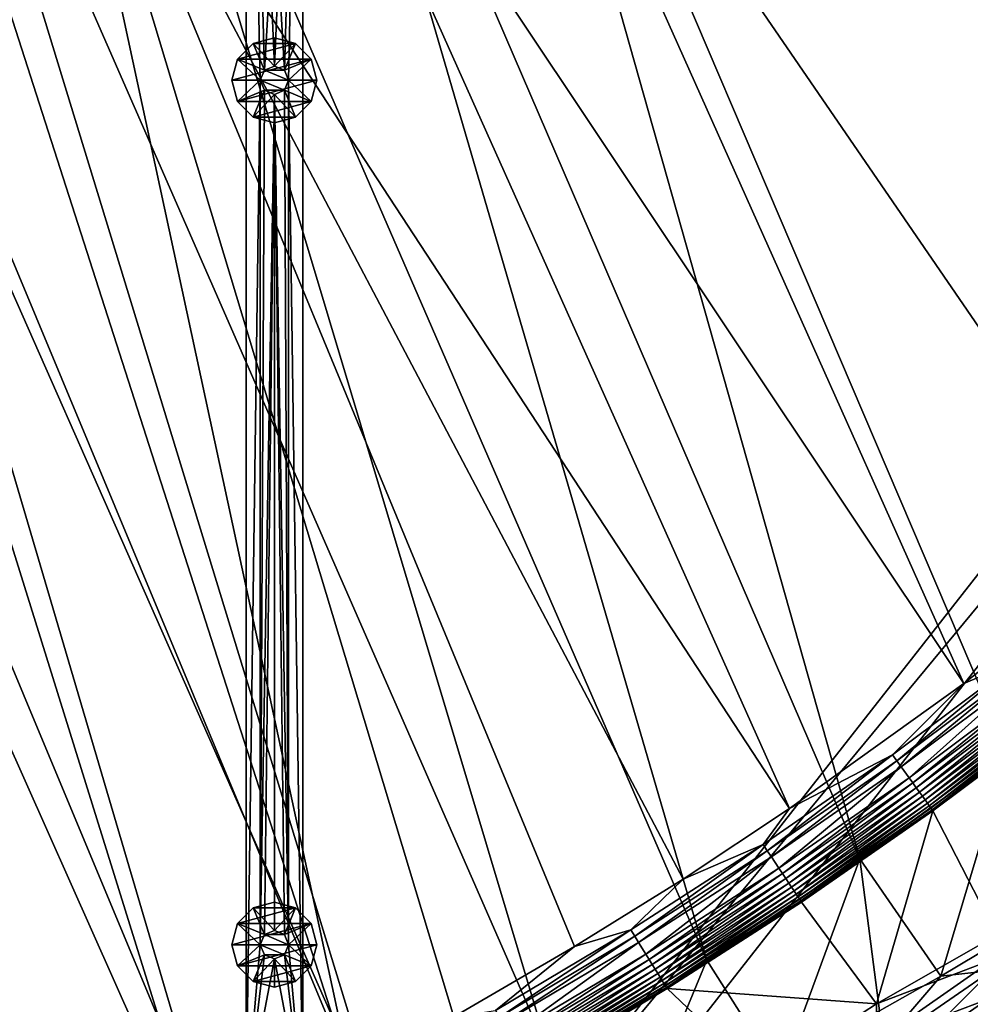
# Model space of a CAD drawing. Header units: metres. Extents: x 0 to 1501, y -1015 to 0.
# Tile 72 of 107: x 766 to 1102, y -639 to -292. Entities that reach past the tile are written whole.
import ezdxf

# ---------------------------------------------------------------- set-up
doc = ezdxf.new("R2010")
doc.units = ezdxf.units.M

msp = doc.modelspace()

# ---------------------------------------------------------------- linework, layer by layer
at = {"layer": 'None'}
for points in [[(863.073975, -123.910141, -406), (928.658752, -113.104782, -406), (1062.969604, -587.750427, -406)], [(1062.969604, -587.750427, -406), (928.658752, -113.104782, -406), (1115.29248, -549.992249, -406)], [(928.658752, -113.104782, -406), (1176.091064, -271.071716, -406), (1115.29248, -549.992249, -406)], [(797.747375, -137.438324, -406), (863.073975, -123.910141, -406), (1009.002441, -623.525391, -406)], [(1009.002441, -623.525391, -406), (863.073975, -123.910141, -406), (1062.969604, -587.750427, -406)], [(732.884949, -153.671341, -406), (797.747375, -137.438324, -406), (953.535645, -657.19519, -406)], [(953.535645, -657.19519, -406), (797.747375, -137.438324, -406), (1009.002441, -623.525391, -406)], [(852.363037, -155.16153, -403), (1099.690308, -525.830444, -403), (928.027771, -142.184464, -403)], [(1099.690308, -525.830444, -403), (1159.021484, -478.837067, -403), (928.027771, -142.184464, -403)], [(928.027771, -142.184464, -403), (1159.021484, -478.837067, -403), (1177.562988, -270.158661, -403)], [(668.619629, -172.593781, -406), (732.884949, -153.671341, -406), (896.670044, -688.680969, -406)], [(896.670044, -688.680969, -406), (732.884949, -153.671341, -406), (953.535645, -657.19519, -406)], [(777.408325, -171.755096, -403), (1038.202026, -569.963806, -403), (852.363037, -155.16153, -403)], [(1038.202026, -569.963806, -403), (1099.690308, -525.830444, -403), (852.363037, -155.16153, -403)], [(605.147095, -194.159134, -406), (668.619629, -172.593781, -406), (838.549561, -717.892029, -406)], [(838.549561, -717.892029, -406), (668.619629, -172.593781, -406), (896.670044, -688.680969, -406)], [(729.207825, -184.446411, -403), (883.227234, -663.339172, -403), (777.408325, -171.755096, -403)], [(962.287109, -618.693909, -403), (1000.588257, -594.864319, -403), (777.408325, -171.755096, -403)], [(1000.588257, -594.864319, -403), (1038.202026, -569.963806, -403), (777.408325, -171.755096, -403)], [(883.227234, -663.339172, -403), (919.637268, -643.513, -403), (777.408325, -171.755096, -403)], [(777.408325, -171.755096, -403), (919.637268, -643.513, -403), (962.287109, -618.693909, -403)], [(729.207825, -184.446411, -403), (688.716125, -196.364151, -403), (883.227234, -663.339172, -403)], [(542.608215, -218.322891, -406), (605.147095, -194.159134, -406), (779.312256, -744.756042, -406)], [(779.312256, -744.756042, -406), (605.147095, -194.159134, -406), (838.549561, -717.892029, -406)], [(688.716125, -196.364151, -403), (635.930908, -213.669968, -403), (833.802429, -688.34259, -403)], [(688.716125, -196.364151, -403), (833.802429, -688.34259, -403), (883.227234, -663.339172, -403)], [(635.930908, -213.669968, -403), (583.776184, -232.799683, -403), (783.53894, -711.620422, -403)], [(635.930908, -213.669968, -403), (783.53894, -711.620422, -403), (833.802429, -688.34259, -403)], [(719.086121, -769.217773, -406), (542.608215, -218.322891, -406), (779.312256, -744.756042, -406)], [(583.776184, -232.799683, -403), (732.65155, -733.082275, -403), (783.53894, -711.620422, -403)], [(1159.021484, -478.837067, -403), (1099.690308, -525.830444, -403), (1119.066162, -517.72699, -402.52005)], [(1119.066162, -517.72699, -402.52005), (1074.527222, -550.999573, -402.52005), (1076.058594, -553.125549, -401.92572)], [(1119.066162, -517.72699, -402.52005), (1099.690308, -525.830444, -403), (1074.527222, -550.999573, -402.52005)], [(1120.670288, -519.798645, -401.92572), (1119.066162, -517.72699, -402.52005), (1076.058594, -553.125549, -401.92572)], [(1120.670288, -519.798645, -401.92572), (1076.058594, -553.125549, -401.92572), (1077.553101, -555.200317, -401.100159)], [(1122.23584, -521.820374, -401.100159), (1120.670288, -519.798645, -401.92572), (1077.553101, -555.200317, -401.100159)], [(1122.23584, -521.820374, -401.100159), (1077.553101, -555.200317, -401.100159), (1080.378662, -559.122925, -398.780426)], [(1125.195557, -525.642761, -398.780426), (1122.23584, -521.820374, -401.100159), (1080.378662, -559.122925, -398.780426)], [(1099.690308, -525.830444, -403), (1038.202026, -569.963806, -403), (1074.527222, -550.999573, -402.52005)], [(1125.195557, -525.642761, -398.780426), (1080.378662, -559.122925, -398.780426), (1081.688477, -560.941284, -397.307617)], [(1126.567627, -527.414673, -397.307617), (1125.195557, -525.642761, -398.780426), (1081.688477, -560.941284, -397.307617)], [(1126.567627, -527.414673, -397.307617), (1081.688477, -560.941284, -397.307617), (1082.916016, -562.645386, -395.641296)], [(1127.853516, -529.075195, -395.641296), (1126.567627, -527.414673, -397.307617), (1082.916016, -562.645386, -395.641296)], [(1127.853516, -529.075195, -395.641296), (1082.916016, -562.645386, -395.641296), (1084.05127, -564.221497, -393.793457)], [(1129.042725, -530.611023, -393.793457), (1127.853516, -529.075195, -395.641296), (1084.05127, -564.221497, -393.793457)], [(1129.042725, -530.611023, -393.793457), (1084.05127, -564.221497, -393.793457), (1085.08606, -565.657959, -391.779236)], [(1130.126587, -532.010803, -391.779236), (1129.042725, -530.611023, -393.793457), (1085.08606, -565.657959, -391.779236)], [(1130.126587, -532.010803, -391.779236), (1085.08606, -565.657959, -391.779236), (1086.012207, -566.943787, -389.61441)], [(1131.096802, -533.263733, -389.61441), (1130.126587, -532.010803, -391.779236), (1086.012207, -566.943787, -389.61441)], [(1131.096802, -533.263733, -389.61441), (1086.012207, -566.943787, -389.61441), (1086.821899, -568.06781, -387.314758)], [(1131.944946, -534.35907, -387.314758), (1131.096802, -533.263733, -389.61441), (1086.821899, -568.06781, -387.314758)], [(1131.944946, -534.35907, -387.314758), (1086.821899, -568.06781, -387.314758), (1087.507813, -569.019958, -384.897552)], [(1132.66333, -535.286804, -384.897552), (1131.944946, -534.35907, -387.314758), (1087.507813, -569.019958, -384.897552)], [(1132.66333, -535.286804, -384.897552), (1087.507813, -569.019958, -384.897552), (1088.064819, -569.793335, -382.385681)], [(1133.246826, -536.040466, -382.385681), (1132.66333, -535.286804, -384.897552), (1088.064819, -569.793335, -382.385681)], [(1133.246826, -536.040466, -382.385681), (1088.064819, -569.793335, -382.385681), (1088.489136, -570.382263, -379.803467)], [(1133.691284, -536.614319, -379.803467), (1133.246826, -536.040466, -382.385681), (1088.489136, -570.382263, -379.803467)], [(1133.691284, -536.614319, -379.803467), (1088.489136, -570.382263, -379.803467), (1088.776123, -570.780823, -377.175201)], [(1133.981079, -537.013977, -377.175201), (1133.691284, -536.614319, -379.803467), (1088.776123, -570.780823, -377.175201)], [(1133.981079, -537.013977, -377.175201), (1088.776123, -570.780823, -377.175201), (1111.334717, -614.646179, -29.989656)], [(1074.527222, -550.999573, -402.52005), (1028.866821, -582.703247, -402.52005), (1030.323608, -584.880981, -401.92572)], [(1074.527222, -550.999573, -402.52005), (1038.202026, -569.963806, -403), (1028.866821, -582.703247, -402.52005)], [(1076.058594, -553.125549, -401.92572), (1074.527222, -550.999573, -402.52005), (1030.323608, -584.880981, -401.92572)], [(1062.969604, -587.750427, -406), (1115.29248, -549.992249, -406), (1091.629395, -629.163696, -47.648876)], [(1091.629395, -629.163696, -47.648876), (1115.29248, -549.992249, -406), (1149.077271, -594.906677, -6.098249)], [(1076.058594, -553.125549, -401.92572), (1030.323608, -584.880981, -401.92572), (1031.745361, -587.006287, -401.100159)], [(1077.553101, -555.200317, -401.100159), (1076.058594, -553.125549, -401.92572), (1031.745361, -587.006287, -401.100159)], [(1077.553101, -555.200317, -401.100159), (1031.745361, -587.006287, -401.100159), (1034.43335, -591.024475, -398.780426)], [(1080.378662, -559.122925, -398.780426), (1077.553101, -555.200317, -401.100159), (1034.43335, -591.024475, -398.780426)], [(1080.378662, -559.122925, -398.780426), (1034.43335, -591.024475, -398.780426), (1035.679443, -592.887085, -397.307617)], [(1081.688477, -560.941284, -397.307617), (1080.378662, -559.122925, -398.780426), (1035.679443, -592.887085, -397.307617)], [(1081.688477, -560.941284, -397.307617), (1035.679443, -592.887085, -397.307617), (1036.847168, -594.63269, -395.641296)], [(1082.916016, -562.645386, -395.641296), (1081.688477, -560.941284, -397.307617), (1036.847168, -594.63269, -395.641296)], [(1082.916016, -562.645386, -395.641296), (1036.847168, -594.63269, -395.641296), (1037.927246, -596.247192, -393.793457)], [(1084.05127, -564.221497, -393.793457), (1082.916016, -562.645386, -395.641296), (1037.927246, -596.247192, -393.793457)], [(1084.05127, -564.221497, -393.793457), (1037.927246, -596.247192, -393.793457), (1038.911499, -597.718628, -391.779236)], [(1085.08606, -565.657959, -391.779236), (1084.05127, -564.221497, -393.793457), (1038.911499, -597.718628, -391.779236)], [(1085.08606, -565.657959, -391.779236), (1038.911499, -597.718628, -391.779236), (1039.792603, -599.035767, -389.61441)], [(1086.012207, -566.943787, -389.61441), (1085.08606, -565.657959, -391.779236), (1039.792603, -599.035767, -389.61441)], [(1086.012207, -566.943787, -389.61441), (1039.792603, -599.035767, -389.61441), (1040.562866, -600.187195, -387.314758)], [(1086.821899, -568.06781, -387.314758), (1086.012207, -566.943787, -389.61441), (1040.562866, -600.187195, -387.314758)], [(1086.821899, -568.06781, -387.314758), (1040.562866, -600.187195, -387.314758), (1041.215332, -601.162476, -384.897552)], [(1087.507813, -569.019958, -384.897552), (1086.821899, -568.06781, -387.314758), (1041.215332, -601.162476, -384.897552)], [(1087.507813, -569.019958, -384.897552), (1041.215332, -601.162476, -384.897552), (1041.745361, -601.954712, -382.385681)], [(1088.064819, -569.793335, -382.385681), (1087.507813, -569.019958, -384.897552), (1041.745361, -601.954712, -382.385681)], [(1038.202026, -569.963806, -403), (1000.588257, -594.864319, -403), (1028.866821, -582.703247, -402.52005)], [(1088.064819, -569.793335, -382.385681), (1041.745361, -601.954712, -382.385681), (1042.148926, -602.557983, -379.803467)], [(1088.489136, -570.382263, -379.803467), (1088.064819, -569.793335, -382.385681), (1042.148926, -602.557983, -379.803467)], [(1088.489136, -570.382263, -379.803467), (1042.148926, -602.557983, -379.803467), (1042.428833, -602.96167, -377.175201)], [(1088.776123, -570.780823, -377.175201), (1088.489136, -570.382263, -379.803467), (1042.428833, -602.96167, -377.175201)], [(1088.776123, -570.780823, -377.175201), (1042.428833, -602.96167, -377.175201), (1068.918579, -638.870056, -60)], [(1088.776123, -570.780823, -377.175201), (1068.918579, -638.870056, -60), (1111.334717, -614.646179, -29.989656)], [(1028.866821, -582.703247, -402.52005), (982.141113, -612.802002, -402.52005), (983.521606, -615.02887, -401.92572)], [(1028.866821, -582.703247, -402.52005), (1000.588257, -594.864319, -403), (982.141113, -612.802002, -402.52005)], [(1030.323608, -584.880981, -401.92572), (1028.866821, -582.703247, -402.52005), (983.521606, -615.02887, -401.92572)], [(1030.323608, -584.880981, -401.92572), (983.521606, -615.02887, -401.92572), (984.868896, -617.202148, -401.100159)], [(1031.745361, -587.006287, -401.100159), (1030.323608, -584.880981, -401.92572), (984.868896, -617.202148, -401.100159)], [(1031.745361, -587.006287, -401.100159), (984.868896, -617.202148, -401.100159), (987.416138, -621.310974, -398.780426)], [(1034.43335, -591.024475, -398.780426), (1031.745361, -587.006287, -401.100159), (987.416138, -621.310974, -398.780426)], [(1009.002441, -623.525391, -406), (1062.969604, -587.750427, -406), (1034.834961, -664.224976, -63)], [(1062.969604, -587.750427, -406), (1069.902588, -641.350098, -63), (1034.834961, -664.224976, -63)], [(1069.902588, -641.350098, -63), (1062.969604, -587.750427, -406), (1091.629395, -629.163696, -47.648876)], [(1034.43335, -591.024475, -398.780426), (987.416138, -621.310974, -398.780426), (988.596924, -623.215698, -397.307617)], [(1035.679443, -592.887085, -397.307617), (1034.43335, -591.024475, -398.780426), (988.596924, -623.215698, -397.307617)], [(1035.679443, -592.887085, -397.307617), (988.596924, -623.215698, -397.307617), (989.703491, -625.000671, -395.641296)], [(1036.847168, -594.63269, -395.641296), (1035.679443, -592.887085, -397.307617), (989.703491, -625.000671, -395.641296)], [(1000.588257, -594.864319, -403), (962.287109, -618.693909, -403), (982.141113, -612.802002, -402.52005)], [(1036.847168, -594.63269, -395.641296), (989.703491, -625.000671, -395.641296), (990.726929, -626.651611, -393.793457)], [(1037.927246, -596.247192, -393.793457), (1036.847168, -594.63269, -395.641296), (990.726929, -626.651611, -393.793457)], [(1037.927246, -596.247192, -393.793457), (990.726929, -626.651611, -393.793457), (991.659729, -628.15625, -391.779236)], [(1038.911499, -597.718628, -391.779236), (1037.927246, -596.247192, -393.793457), (991.659729, -628.15625, -391.779236)], [(1091.629395, -629.163696, -47.648876), (1149.077271, -594.906677, -6.098249), (1109.601929, -627.140137, -33.975544)], [(1038.911499, -597.718628, -391.779236), (991.659729, -628.15625, -391.779236), (992.49469, -629.503113, -389.61441)], [(1039.792603, -599.035767, -389.61441), (1038.911499, -597.718628, -391.779236), (992.49469, -629.503113, -389.61441)], [(1039.792603, -599.035767, -389.61441), (992.49469, -629.503113, -389.61441), (993.224609, -630.680542, -387.314758)], [(1040.562866, -600.187195, -387.314758), (1039.792603, -599.035767, -389.61441), (993.224609, -630.680542, -387.314758)], [(1040.562866, -600.187195, -387.314758), (993.224609, -630.680542, -387.314758), (993.842834, -631.677795, -384.897552)], [(1041.215332, -601.162476, -384.897552), (1040.562866, -600.187195, -387.314758), (993.842834, -631.677795, -384.897552)], [(1041.215332, -601.162476, -384.897552), (993.842834, -631.677795, -384.897552), (994.345093, -632.487976, -382.385681)], [(1041.745361, -601.954712, -382.385681), (1041.215332, -601.162476, -384.897552), (994.345093, -632.487976, -382.385681)], [(1041.745361, -601.954712, -382.385681), (994.345093, -632.487976, -382.385681), (994.727478, -633.104797, -379.803467)], [(1042.148926, -602.557983, -379.803467), (1041.745361, -601.954712, -382.385681), (994.727478, -633.104797, -379.803467)], [(1042.148926, -602.557983, -379.803467), (994.727478, -633.104797, -379.803467), (994.994629, -633.517944, -377.175201)], [(1042.428833, -602.96167, -377.175201), (1042.148926, -602.557983, -379.803467), (994.994629, -633.517944, -377.175201)], [(1042.428833, -602.96167, -377.175201), (994.994629, -633.517944, -377.175201), (1068.918579, -638.870056, -60)], [(982.141113, -612.802002, -402.52005), (934.405334, -641.262634, -402.52005), (935.707886, -643.536011, -401.92572)], [(982.141113, -612.802002, -402.52005), (962.287109, -618.693909, -403), (934.405334, -641.262634, -402.52005)], [(983.521606, -615.02887, -401.92572), (982.141113, -612.802002, -402.52005), (935.707886, -643.536011, -401.92572)], [(1111.334717, -614.646179, -29.989656), (1068.918579, -638.870056, -60), (1110.314819, -623.118225, -29.987623)], [(983.521606, -615.02887, -401.92572), (935.707886, -643.536011, -401.92572), (936.979065, -645.754639, -401.100159)], [(984.868896, -617.202148, -401.100159), (983.521606, -615.02887, -401.92572), (936.979065, -645.754639, -401.100159)], [(984.868896, -617.202148, -401.100159), (936.979065, -645.754639, -401.100159), (939.382446, -649.949219, -398.780426)], [(987.416138, -621.310974, -398.780426), (984.868896, -617.202148, -401.100159), (939.382446, -649.949219, -398.780426)], [(962.287109, -618.693909, -403), (919.637268, -643.513, -403), (934.405334, -641.262634, -402.52005)], [(987.416138, -621.310974, -398.780426), (939.382446, -649.949219, -398.780426), (940.496582, -651.893677, -397.307617)], [(988.596924, -623.215698, -397.307617), (987.416138, -621.310974, -398.780426), (940.496582, -651.893677, -397.307617)], [(988.596924, -623.215698, -397.307617), (940.496582, -651.893677, -397.307617), (941.540649, -653.715942, -395.641296)], [(989.703491, -625.000671, -395.641296), (988.596924, -623.215698, -397.307617), (941.540649, -653.715942, -395.641296)], [(989.703491, -625.000671, -395.641296), (941.540649, -653.715942, -395.641296), (942.506348, -655.401306, -393.793457)], [(990.726929, -626.651611, -393.793457), (989.703491, -625.000671, -395.641296), (942.506348, -655.401306, -393.793457)], [(953.535645, -657.19519, -406), (1009.002441, -623.525391, -406), (977.723938, -698.892883, -63)], [(1009.002441, -623.525391, -406), (1034.834961, -664.224976, -63), (977.723938, -698.892883, -63)], [(1068.918579, -638.870056, -60), (1068.801636, -652.155579, -60), (1110.314819, -623.118225, -29.987623)], [(1110.314819, -623.118225, -29.987623), (1068.801636, -652.155579, -60), (1107.994873, -637.392578, -29.984549)], [(990.726929, -626.651611, -393.793457), (942.506348, -655.401306, -393.793457), (943.386475, -656.937378, -391.779236)], [(991.659729, -628.15625, -391.779236), (990.726929, -626.651611, -393.793457), (943.386475, -656.937378, -391.779236)], [(991.659729, -628.15625, -391.779236), (943.386475, -656.937378, -391.779236), (944.174255, -658.312378, -389.61441)], [(992.49469, -629.503113, -389.61441), (991.659729, -628.15625, -391.779236), (944.174255, -658.312378, -389.61441)], [(1107.326294, -641.428284, -33.891987), (1068.612061, -668.131714, -63), (1109.601929, -627.140137, -33.975544)], [(1068.612061, -668.131714, -63), (1069.688354, -654.694031, -63), (1109.601929, -627.140137, -33.975544)], [(1109.601929, -627.140137, -33.975544), (1069.688354, -654.694031, -63), (1091.629395, -629.163696, -47.648876)], [(992.49469, -629.503113, -389.61441), (944.174255, -658.312378, -389.61441), (944.862976, -659.514343, -387.314758)], [(993.224609, -630.680542, -387.314758), (992.49469, -629.503113, -389.61441), (944.862976, -659.514343, -387.314758)], [(993.224609, -630.680542, -387.314758), (944.862976, -659.514343, -387.314758), (945.446289, -660.532471, -384.897552)], [(993.842834, -631.677795, -384.897552), (993.224609, -630.680542, -387.314758), (945.446289, -660.532471, -384.897552)], [(993.842834, -631.677795, -384.897552), (945.446289, -660.532471, -384.897552), (945.920166, -661.359497, -382.385681)], [(994.345093, -632.487976, -382.385681), (993.842834, -631.677795, -384.897552), (945.920166, -661.359497, -382.385681)], [(1069.688354, -654.694031, -63), (1069.902588, -641.350098, -63), (1091.629395, -629.163696, -47.648876)], [(994.345093, -632.487976, -382.385681), (945.920166, -661.359497, -382.385681), (946.281006, -661.989258, -379.803467)], [(994.727478, -633.104797, -379.803467), (994.345093, -632.487976, -382.385681), (946.281006, -661.989258, -379.803467)], [(994.727478, -633.104797, -379.803467), (946.281006, -661.989258, -379.803467), (946.530518, -662.412903, -377.175201)], [(994.994629, -633.517944, -377.175201), (994.727478, -633.104797, -379.803467), (946.530518, -662.412903, -377.175201)], [(994.994629, -633.517944, -377.175201), (946.530518, -662.412903, -377.175201), (1028.373047, -665.224487, -60)], [(1068.918579, -638.870056, -60), (994.994629, -633.517944, -377.175201), (1028.373047, -665.224487, -60)], [(1028.373047, -665.224487, -60), (1068.801636, -652.155579, -60), (1068.918579, -638.870056, -60)], [(1068.801636, -652.155579, -60), (1067.826904, -665.480896, -60), (1107.994873, -637.392578, -29.984549)], [(1107.994873, -637.392578, -29.984549), (1067.826904, -665.480896, -60), (1104.93457, -651.539368, -29.981474)]]:
    msp.add_3dface(points, dxfattribs=at)
at = {"layer": 'None01'}
for points in [[(866.291931, -79.783813, -410), (846.291931, -79.783813, -410), (859.825745, -309.464569, -410)], [(846.291931, -79.783813, -410), (856.290222, -308.000092, -410), (859.825745, -309.464569, -410)], [(846.291931, -675.469116, -410), (851.290222, -313.000092, -410), (846.291931, -79.783813, -410)], [(851.290222, -313.000092, -410), (852.754639, -309.464569, -410), (846.291931, -79.783813, -410)], [(846.291931, -79.783813, -410), (852.754639, -309.464569, -410), (856.290222, -308.000092, -410)], [(846.291931, -79.783813, -430), (846.291931, -675.469116, -430), (846.291931, -79.783813, -410)], [(846.291931, -675.469116, -430), (846.291931, -675.469116, -410), (846.291931, -79.783813, -410)], [(866.291931, -79.783813, -430), (852.754639, -309.464569, -430), (846.291931, -79.783813, -430)], [(852.754639, -309.464569, -430), (851.290222, -313.000092, -430), (846.291931, -79.783813, -430)], [(846.291931, -79.783813, -430), (851.290222, -313.000092, -430), (846.291931, -675.469116, -430)], [(856.290222, -308.000092, -430), (852.754639, -309.464569, -430), (866.291931, -79.783813, -430)], [(859.825745, -309.464569, -430), (856.290222, -308.000092, -430), (866.291931, -79.783813, -430)], [(859.825745, -309.464569, -410), (861.290222, -313.000092, -410), (866.291931, -79.783813, -410)], [(859.825745, -309.464569, -430), (866.291931, -79.783813, -430), (861.290222, -313.000092, -430)], [(866.291931, -79.783813, -410), (861.290222, -313.000092, -410), (866.291931, -675.469116, -410)], [(866.291931, -79.783813, -430), (866.291931, -675.469116, -430), (861.290222, -313.000092, -430)], [(866.291931, -675.469116, -410), (866.291931, -675.469116, -430), (866.291931, -79.783813, -410)], [(866.291931, -675.469116, -430), (866.291931, -79.783813, -430), (866.291931, -79.783813, -410)], [(1420.450195, -116.977798, -410), (1404.711548, -104.637085, -410), (937.769287, -700.150574, -410)], [(1404.711548, -104.637085, -410), (1404.711548, -104.637085, -430), (937.769287, -700.150574, -410)], [(1404.711548, -104.637085, -430), (937.769287, -700.150574, -430), (937.769287, -700.150574, -410)], [(937.769287, -700.150574, -430), (1404.711548, -104.637085, -430), (1420.450195, -116.977798, -430)], [(953.507996, -712.491272, -410), (1420.450195, -116.977798, -410), (937.769287, -700.150574, -410)], [(953.507996, -712.491272, -430), (937.769287, -700.150574, -430), (1420.450195, -116.977798, -430)], [(953.507996, -712.491272, -410), (953.507996, -712.491272, -430), (1420.450195, -116.977798, -410)], [(953.507996, -712.491272, -430), (1420.450195, -116.977798, -430), (1420.450195, -116.977798, -410)], [(856.290222, -298.000092, -550), (848.790222, -300.009705, -550), (856.290222, -298.000092, -510)], [(848.790222, -300.009705, -550), (848.790222, -300.009705, -510), (856.290222, -298.000092, -510)], [(863.790222, -300.009705, -550), (848.790222, -300.009705, -550), (856.290222, -298.000092, -550)], [(856.290222, -308.000092, -510), (856.290222, -298.000092, -510), (848.790222, -300.009705, -510)], [(863.790222, -300.009705, -550), (856.290222, -298.000092, -550), (863.790222, -300.009705, -510)], [(856.290222, -298.000092, -550), (856.290222, -298.000092, -510), (863.790222, -300.009705, -510)], [(863.790222, -300.009705, -510), (856.290222, -298.000092, -510), (856.290222, -308.000092, -510)], [(848.790222, -300.009705, -550), (843.299805, -305.500092, -550), (848.790222, -300.009705, -510)], [(843.299805, -305.500092, -550), (843.299805, -305.500092, -510), (848.790222, -300.009705, -510)], [(869.280579, -305.500092, -550), (843.299805, -305.500092, -550), (863.790222, -300.009705, -550)], [(843.299805, -305.500092, -550), (848.790222, -300.009705, -550), (863.790222, -300.009705, -550)], [(848.790222, -300.009705, -510), (843.299805, -305.500092, -510), (852.754639, -309.464569, -510)], [(856.290222, -308.000092, -510), (848.790222, -300.009705, -510), (852.754639, -309.464569, -510)], [(859.825745, -309.464569, -510), (863.790222, -300.009705, -510), (856.290222, -308.000092, -510)], [(869.280579, -305.500092, -510), (863.790222, -300.009705, -510), (859.825745, -309.464569, -510)], [(869.280579, -305.500092, -550), (863.790222, -300.009705, -550), (869.280579, -305.500092, -510)], [(863.790222, -300.009705, -550), (863.790222, -300.009705, -510), (869.280579, -305.500092, -510)], [(843.299805, -305.500092, -550), (841.290222, -313.000092, -550), (843.299805, -305.500092, -510)], [(841.290222, -313.000092, -550), (841.290222, -313.000092, -510), (843.299805, -305.500092, -510)], [(871.290222, -313.000092, -550), (841.290222, -313.000092, -550), (869.280579, -305.500092, -550)], [(841.290222, -313.000092, -550), (843.299805, -305.500092, -550), (869.280579, -305.500092, -550)], [(843.299805, -305.500092, -510), (841.290222, -313.000092, -510), (851.290222, -313.000092, -510)], [(852.754639, -309.464569, -510), (843.299805, -305.500092, -510), (851.290222, -313.000092, -510)], [(861.290222, -313.000092, -510), (869.280579, -305.500092, -510), (859.825745, -309.464569, -510)], [(871.290222, -313.000092, -510), (869.280579, -305.500092, -510), (861.290222, -313.000092, -510)], [(871.290222, -313.000092, -550), (869.280579, -305.500092, -550), (871.290222, -313.000092, -510)], [(869.280579, -305.500092, -550), (869.280579, -305.500092, -510), (871.290222, -313.000092, -510)], [(856.290222, -308.000092, -410), (852.754639, -309.464569, -410), (856.290222, -308.000092, -408)], [(852.754639, -309.464569, -410), (852.754639, -309.464569, -408), (856.290222, -308.000092, -408)], [(856.290222, -308.000092, -408), (852.754639, -309.464569, -408), (859.825745, -309.464569, -408)], [(856.290222, -308.000092, -510), (852.754639, -309.464569, -510), (856.290222, -308.000092, -430)], [(852.754639, -309.464569, -510), (852.754639, -309.464569, -430), (856.290222, -308.000092, -430)], [(856.290222, -308.000092, -408), (859.825745, -309.464569, -408), (856.290222, -308.000092, -410)], [(859.825745, -309.464569, -408), (859.825745, -309.464569, -410), (856.290222, -308.000092, -410)], [(856.290222, -308.000092, -430), (859.825745, -309.464569, -430), (856.290222, -308.000092, -510)], [(859.825745, -309.464569, -430), (859.825745, -309.464569, -510), (856.290222, -308.000092, -510)], [(852.754639, -309.464569, -410), (851.290222, -313.000092, -410), (852.754639, -309.464569, -408)], [(851.290222, -313.000092, -410), (851.290222, -313.000092, -408), (852.754639, -309.464569, -408)], [(852.754639, -309.464569, -408), (851.290222, -313.000092, -408), (861.290222, -313.000092, -408)], [(852.754639, -309.464569, -510), (851.290222, -313.000092, -510), (852.754639, -309.464569, -430)], [(851.290222, -313.000092, -510), (851.290222, -313.000092, -430), (852.754639, -309.464569, -430)], [(852.754639, -309.464569, -408), (861.290222, -313.000092, -408), (859.825745, -309.464569, -408)], [(859.825745, -309.464569, -408), (861.290222, -313.000092, -408), (859.825745, -309.464569, -410)], [(861.290222, -313.000092, -408), (861.290222, -313.000092, -410), (859.825745, -309.464569, -410)], [(859.825745, -309.464569, -430), (861.290222, -313.000092, -430), (859.825745, -309.464569, -510)], [(861.290222, -313.000092, -430), (861.290222, -313.000092, -510), (859.825745, -309.464569, -510)], [(843.299805, -320.500092, -510), (841.290222, -313.000092, -510), (843.299805, -320.500092, -550)], [(841.290222, -313.000092, -510), (841.290222, -313.000092, -550), (843.299805, -320.500092, -550)], [(843.299805, -320.500092, -550), (841.290222, -313.000092, -550), (871.290222, -313.000092, -550)], [(851.290222, -313.000092, -510), (841.290222, -313.000092, -510), (843.299805, -320.500092, -510)], [(869.280579, -320.500092, -550), (843.299805, -320.500092, -550), (871.290222, -313.000092, -550)], [(851.290222, -313.000092, -510), (843.299805, -320.500092, -510), (852.754639, -316.535614, -510)], [(851.290222, -618.000122, -410), (851.290222, -313.000092, -410), (846.291931, -675.469116, -410)], [(851.290222, -313.000092, -430), (851.290222, -618.000122, -430), (846.291931, -675.469116, -430)], [(852.754639, -316.535614, -410), (851.290222, -313.000092, -410), (851.290222, -618.000122, -410)], [(851.290222, -313.000092, -410), (852.754639, -316.535614, -410), (851.290222, -313.000092, -408)], [(852.754639, -316.535614, -410), (852.754639, -316.535614, -408), (851.290222, -313.000092, -408)], [(851.290222, -313.000092, -408), (859.825745, -316.535614, -408), (861.290222, -313.000092, -408)], [(851.290222, -313.000092, -408), (852.754639, -316.535614, -408), (859.825745, -316.535614, -408)], [(851.290222, -313.000092, -510), (852.754639, -316.535614, -510), (851.290222, -313.000092, -430)], [(852.754639, -316.535614, -510), (852.754639, -316.535614, -430), (851.290222, -313.000092, -430)], [(851.290222, -313.000092, -430), (852.754639, -316.535614, -430), (851.290222, -618.000122, -430)], [(861.290222, -313.000092, -410), (859.825745, -316.535614, -410), (861.290222, -618.000122, -410)], [(861.290222, -313.000092, -408), (859.825745, -316.535614, -408), (861.290222, -313.000092, -410)], [(859.825745, -316.535614, -408), (859.825745, -316.535614, -410), (861.290222, -313.000092, -410)], [(861.290222, -313.000092, -430), (859.825745, -316.535614, -430), (861.290222, -313.000092, -510)], [(859.825745, -316.535614, -430), (859.825745, -316.535614, -510), (861.290222, -313.000092, -510)], [(859.825745, -316.535614, -510), (869.280579, -320.500092, -510), (861.290222, -313.000092, -510)], [(859.825745, -316.535614, -430), (861.290222, -313.000092, -430), (861.290222, -618.000122, -430)], [(861.290222, -313.000092, -410), (861.290222, -618.000122, -410), (866.291931, -675.469116, -410)], [(869.280579, -320.500092, -510), (871.290222, -313.000092, -510), (861.290222, -313.000092, -510)], [(861.290222, -313.000092, -430), (866.291931, -675.469116, -430), (861.290222, -618.000122, -430)], [(871.290222, -313.000092, -510), (869.280579, -320.500092, -510), (871.290222, -313.000092, -550)], [(869.280579, -320.500092, -510), (869.280579, -320.500092, -550), (871.290222, -313.000092, -550)], [(843.299805, -320.500092, -510), (848.790222, -325.990479, -510), (852.754639, -316.535614, -510)], [(852.754639, -316.535614, -510), (848.790222, -325.990479, -510), (856.290222, -318.000092, -510)], [(848.790222, -325.990479, -510), (856.290222, -328.000092, -510), (856.290222, -318.000092, -510)], [(852.754639, -316.535614, -410), (851.290222, -618.000122, -410), (856.290222, -318.000092, -410)], [(852.754639, -316.535614, -430), (856.290222, -318.000092, -430), (851.290222, -618.000122, -430)], [(851.290222, -618.000122, -410), (852.754639, -614.464539, -410), (856.290222, -318.000092, -410)], [(851.290222, -618.000122, -430), (856.290222, -318.000092, -430), (852.754639, -614.464539, -430)], [(852.754639, -316.535614, -410), (856.290222, -318.000092, -410), (852.754639, -316.535614, -408)], [(856.290222, -318.000092, -410), (856.290222, -318.000092, -408), (852.754639, -316.535614, -408)], [(852.754639, -316.535614, -408), (856.290222, -318.000092, -408), (859.825745, -316.535614, -408)], [(852.754639, -316.535614, -510), (856.290222, -318.000092, -510), (852.754639, -316.535614, -430)], [(856.290222, -318.000092, -510), (856.290222, -318.000092, -430), (852.754639, -316.535614, -430)], [(856.290222, -318.000092, -410), (852.754639, -614.464539, -410), (856.290222, -613.000122, -410)], [(856.290222, -318.000092, -430), (856.290222, -613.000122, -430), (852.754639, -614.464539, -430)], [(859.825745, -316.535614, -410), (856.290222, -318.000092, -410), (861.290222, -618.000122, -410)], [(859.825745, -316.535614, -408), (856.290222, -318.000092, -408), (859.825745, -316.535614, -410)], [(856.290222, -318.000092, -408), (856.290222, -318.000092, -410), (859.825745, -316.535614, -410)], [(859.825745, -316.535614, -430), (856.290222, -318.000092, -430), (859.825745, -316.535614, -510)], [(856.290222, -318.000092, -430), (856.290222, -318.000092, -510), (859.825745, -316.535614, -510)], [(856.290222, -318.000092, -510), (863.790222, -325.990479, -510), (859.825745, -316.535614, -510)], [(859.825745, -316.535614, -430), (861.290222, -618.000122, -430), (856.290222, -318.000092, -430)], [(861.290222, -618.000122, -410), (856.290222, -318.000092, -410), (859.825745, -614.464539, -410)], [(856.290222, -318.000092, -410), (856.290222, -613.000122, -410), (859.825745, -614.464539, -410)], [(856.290222, -318.000092, -510), (856.290222, -328.000092, -510), (863.790222, -325.990479, -510)], [(861.290222, -618.000122, -430), (859.825745, -614.464539, -430), (856.290222, -318.000092, -430)], [(856.290222, -318.000092, -430), (859.825745, -614.464539, -430), (856.290222, -613.000122, -430)], [(863.790222, -325.990479, -510), (869.280579, -320.500092, -510), (859.825745, -316.535614, -510)], [(848.790222, -325.990479, -510), (843.299805, -320.500092, -510), (848.790222, -325.990479, -550)], [(843.299805, -320.500092, -510), (843.299805, -320.500092, -550), (848.790222, -325.990479, -550)], [(848.790222, -325.990479, -550), (843.299805, -320.500092, -550), (869.280579, -320.500092, -550)], [(863.790222, -325.990479, -550), (848.790222, -325.990479, -550), (869.280579, -320.500092, -550)], [(869.280579, -320.500092, -510), (863.790222, -325.990479, -510), (869.280579, -320.500092, -550)], [(863.790222, -325.990479, -510), (863.790222, -325.990479, -550), (869.280579, -320.500092, -550)], [(856.290222, -328.000092, -510), (848.790222, -325.990479, -510), (856.290222, -328.000092, -550)], [(848.790222, -325.990479, -510), (848.790222, -325.990479, -550), (856.290222, -328.000092, -550)], [(863.790222, -325.990479, -550), (856.290222, -328.000092, -550), (848.790222, -325.990479, -550)], [(863.790222, -325.990479, -510), (856.290222, -328.000092, -510), (863.790222, -325.990479, -550)], [(856.290222, -328.000092, -510), (856.290222, -328.000092, -550), (863.790222, -325.990479, -550)], [(856.290222, -603.000122, -550), (848.790222, -605.009705, -550), (856.290222, -603.000122, -510)], [(848.790222, -605.009705, -550), (848.790222, -605.009705, -510), (856.290222, -603.000122, -510)], [(863.790222, -605.009705, -550), (848.790222, -605.009705, -550), (856.290222, -603.000122, -550)], [(856.290222, -613.000122, -510), (856.290222, -603.000122, -510), (848.790222, -605.009705, -510)], [(863.790222, -605.009705, -550), (856.290222, -603.000122, -550), (863.790222, -605.009705, -510)], [(856.290222, -603.000122, -550), (856.290222, -603.000122, -510), (863.790222, -605.009705, -510)], [(863.790222, -605.009705, -510), (856.290222, -603.000122, -510), (856.290222, -613.000122, -510)], [(848.790222, -605.009705, -550), (843.299805, -610.500122, -550), (848.790222, -605.009705, -510)], [(843.299805, -610.500122, -550), (843.299805, -610.500122, -510), (848.790222, -605.009705, -510)], [(869.280579, -610.500122, -550), (843.299805, -610.500122, -550), (863.790222, -605.009705, -550)], [(843.299805, -610.500122, -550), (848.790222, -605.009705, -550), (863.790222, -605.009705, -550)], [(848.790222, -605.009705, -510), (843.299805, -610.500122, -510), (852.754639, -614.464539, -510)], [(856.290222, -613.000122, -510), (848.790222, -605.009705, -510), (852.754639, -614.464539, -510)], [(859.825745, -614.464539, -510), (863.790222, -605.009705, -510), (856.290222, -613.000122, -510)], [(869.280579, -610.500122, -510), (863.790222, -605.009705, -510), (859.825745, -614.464539, -510)], [(869.280579, -610.500122, -550), (863.790222, -605.009705, -550), (869.280579, -610.500122, -510)], [(863.790222, -605.009705, -550), (863.790222, -605.009705, -510), (869.280579, -610.500122, -510)], [(843.299805, -610.500122, -550), (841.290222, -618.000122, -550), (843.299805, -610.500122, -510)], [(841.290222, -618.000122, -550), (841.290222, -618.000122, -510), (843.299805, -610.500122, -510)], [(871.290222, -618.000122, -550), (841.290222, -618.000122, -550), (869.280579, -610.500122, -550)], [(841.290222, -618.000122, -550), (843.299805, -610.500122, -550), (869.280579, -610.500122, -550)], [(843.299805, -610.500122, -510), (841.290222, -618.000122, -510), (851.290222, -618.000122, -510)], [(852.754639, -614.464539, -510), (843.299805, -610.500122, -510), (851.290222, -618.000122, -510)], [(861.290222, -618.000122, -510), (869.280579, -610.500122, -510), (859.825745, -614.464539, -510)], [(871.290222, -618.000122, -510), (869.280579, -610.500122, -510), (861.290222, -618.000122, -510)], [(871.290222, -618.000122, -550), (869.280579, -610.500122, -550), (871.290222, -618.000122, -510)], [(869.280579, -610.500122, -550), (869.280579, -610.500122, -510), (871.290222, -618.000122, -510)], [(852.754639, -614.464539, -410), (851.290222, -618.000122, -410), (852.754639, -614.464539, -408)], [(851.290222, -618.000122, -410), (851.290222, -618.000122, -408), (852.754639, -614.464539, -408)], [(852.754639, -614.464539, -408), (851.290222, -618.000122, -408), (861.290222, -618.000122, -408)], [(852.754639, -614.464539, -510), (851.290222, -618.000122, -510), (852.754639, -614.464539, -430)], [(851.290222, -618.000122, -510), (851.290222, -618.000122, -430), (852.754639, -614.464539, -430)], [(856.290222, -613.000122, -410), (852.754639, -614.464539, -410), (856.290222, -613.000122, -408)], [(852.754639, -614.464539, -410), (852.754639, -614.464539, -408), (856.290222, -613.000122, -408)], [(856.290222, -613.000122, -408), (852.754639, -614.464539, -408), (859.825745, -614.464539, -408)], [(856.290222, -613.000122, -510), (852.754639, -614.464539, -510), (856.290222, -613.000122, -430)], [(852.754639, -614.464539, -510), (852.754639, -614.464539, -430), (856.290222, -613.000122, -430)], [(852.754639, -614.464539, -408), (861.290222, -618.000122, -408), (859.825745, -614.464539, -408)], [(856.290222, -613.000122, -408), (859.825745, -614.464539, -408), (856.290222, -613.000122, -410)], [(859.825745, -614.464539, -408), (859.825745, -614.464539, -410), (856.290222, -613.000122, -410)], [(856.290222, -613.000122, -430), (859.825745, -614.464539, -430), (856.290222, -613.000122, -510)], [(859.825745, -614.464539, -430), (859.825745, -614.464539, -510), (856.290222, -613.000122, -510)], [(859.825745, -614.464539, -408), (861.290222, -618.000122, -408), (859.825745, -614.464539, -410)], [(861.290222, -618.000122, -408), (861.290222, -618.000122, -410), (859.825745, -614.464539, -410)], [(859.825745, -614.464539, -430), (861.290222, -618.000122, -430), (859.825745, -614.464539, -510)], [(861.290222, -618.000122, -430), (861.290222, -618.000122, -510), (859.825745, -614.464539, -510)], [(843.299805, -625.500122, -510), (841.290222, -618.000122, -510), (843.299805, -625.500122, -550)], [(841.290222, -618.000122, -510), (841.290222, -618.000122, -550), (843.299805, -625.500122, -550)], [(843.299805, -625.500122, -550), (841.290222, -618.000122, -550), (871.290222, -618.000122, -550)], [(851.290222, -618.000122, -510), (841.290222, -618.000122, -510), (843.299805, -625.500122, -510)], [(869.280579, -625.500122, -550), (843.299805, -625.500122, -550), (871.290222, -618.000122, -550)], [(851.290222, -618.000122, -510), (843.299805, -625.500122, -510), (852.754639, -621.535645, -510)], [(852.754639, -621.535645, -410), (851.290222, -618.000122, -410), (846.291931, -675.469116, -410)], [(846.291931, -675.469116, -430), (851.290222, -618.000122, -430), (852.754639, -621.535645, -430)], [(851.290222, -618.000122, -410), (852.754639, -621.535645, -410), (851.290222, -618.000122, -408)], [(852.754639, -621.535645, -410), (852.754639, -621.535645, -408), (851.290222, -618.000122, -408)], [(851.290222, -618.000122, -408), (859.825745, -621.535645, -408), (861.290222, -618.000122, -408)], [(851.290222, -618.000122, -408), (852.754639, -621.535645, -408), (859.825745, -621.535645, -408)], [(851.290222, -618.000122, -510), (852.754639, -621.535645, -510), (851.290222, -618.000122, -430)], [(852.754639, -621.535645, -510), (852.754639, -621.535645, -430), (851.290222, -618.000122, -430)], [(866.291931, -675.469116, -410), (861.290222, -618.000122, -410), (859.825745, -621.535645, -410)], [(861.290222, -618.000122, -408), (859.825745, -621.535645, -408), (861.290222, -618.000122, -410)], [(859.825745, -621.535645, -408), (859.825745, -621.535645, -410), (861.290222, -618.000122, -410)], [(861.290222, -618.000122, -430), (859.825745, -621.535645, -430), (861.290222, -618.000122, -510)], [(859.825745, -621.535645, -430), (859.825745, -621.535645, -510), (861.290222, -618.000122, -510)], [(859.825745, -621.535645, -510), (869.280579, -625.500122, -510), (861.290222, -618.000122, -510)], [(866.291931, -675.469116, -430), (859.825745, -621.535645, -430), (861.290222, -618.000122, -430)], [(869.280579, -625.500122, -510), (871.290222, -618.000122, -510), (861.290222, -618.000122, -510)], [(871.290222, -618.000122, -510), (869.280579, -625.500122, -510), (871.290222, -618.000122, -550)], [(869.280579, -625.500122, -510), (869.280579, -625.500122, -550), (871.290222, -618.000122, -550)], [(843.299805, -625.500122, -510), (848.790222, -630.990479, -510), (852.754639, -621.535645, -510)], [(846.291931, -675.469116, -410), (856.290222, -623.000122, -410), (852.754639, -621.535645, -410)], [(852.754639, -621.535645, -430), (856.290222, -623.000122, -430), (846.291931, -675.469116, -430)], [(852.754639, -621.535645, -510), (848.790222, -630.990479, -510), (856.290222, -623.000122, -510)], [(852.754639, -621.535645, -410), (856.290222, -623.000122, -410), (852.754639, -621.535645, -408)], [(856.290222, -623.000122, -410), (856.290222, -623.000122, -408), (852.754639, -621.535645, -408)], [(852.754639, -621.535645, -408), (856.290222, -623.000122, -408), (859.825745, -621.535645, -408)], [(852.754639, -621.535645, -510), (856.290222, -623.000122, -510), (852.754639, -621.535645, -430)], [(856.290222, -623.000122, -510), (856.290222, -623.000122, -430), (852.754639, -621.535645, -430)], [(859.825745, -621.535645, -410), (856.290222, -623.000122, -410), (866.291931, -675.469116, -410)], [(859.825745, -621.535645, -408), (856.290222, -623.000122, -408), (859.825745, -621.535645, -410)], [(856.290222, -623.000122, -408), (856.290222, -623.000122, -410), (859.825745, -621.535645, -410)], [(859.825745, -621.535645, -430), (856.290222, -623.000122, -430), (859.825745, -621.535645, -510)], [(856.290222, -623.000122, -430), (856.290222, -623.000122, -510), (859.825745, -621.535645, -510)], [(856.290222, -623.000122, -510), (863.790222, -630.990479, -510), (859.825745, -621.535645, -510)], [(866.291931, -675.469116, -430), (856.290222, -623.000122, -430), (859.825745, -621.535645, -430)], [(863.790222, -630.990479, -510), (869.280579, -625.500122, -510), (859.825745, -621.535645, -510)], [(866.291931, -675.469116, -410), (856.290222, -623.000122, -410), (846.291931, -675.469116, -410)], [(846.291931, -675.469116, -430), (856.290222, -623.000122, -430), (866.291931, -675.469116, -430)], [(848.790222, -630.990479, -510), (856.290222, -633.000122, -510), (856.290222, -623.000122, -510)], [(856.290222, -623.000122, -510), (856.290222, -633.000122, -510), (863.790222, -630.990479, -510)], [(848.790222, -630.990479, -510), (843.299805, -625.500122, -510), (848.790222, -630.990479, -550)], [(843.299805, -625.500122, -510), (843.299805, -625.500122, -550), (848.790222, -630.990479, -550)], [(848.790222, -630.990479, -550), (843.299805, -625.500122, -550), (869.280579, -625.500122, -550)], [(863.790222, -630.990479, -550), (848.790222, -630.990479, -550), (869.280579, -625.500122, -550)], [(869.280579, -625.500122, -510), (863.790222, -630.990479, -510), (869.280579, -625.500122, -550)], [(863.790222, -630.990479, -510), (863.790222, -630.990479, -550), (869.280579, -625.500122, -550)], [(856.290222, -633.000122, -510), (848.790222, -630.990479, -510), (856.290222, -633.000122, -550)], [(848.790222, -630.990479, -510), (848.790222, -630.990479, -550), (856.290222, -633.000122, -550)], [(863.790222, -630.990479, -550), (856.290222, -633.000122, -550), (848.790222, -630.990479, -550)], [(863.790222, -630.990479, -510), (856.290222, -633.000122, -510), (863.790222, -630.990479, -550)], [(856.290222, -633.000122, -510), (856.290222, -633.000122, -550), (863.790222, -630.990479, -550)]]:
    msp.add_3dface(points, dxfattribs=at)

doc.saveas('drawing.dxf')
